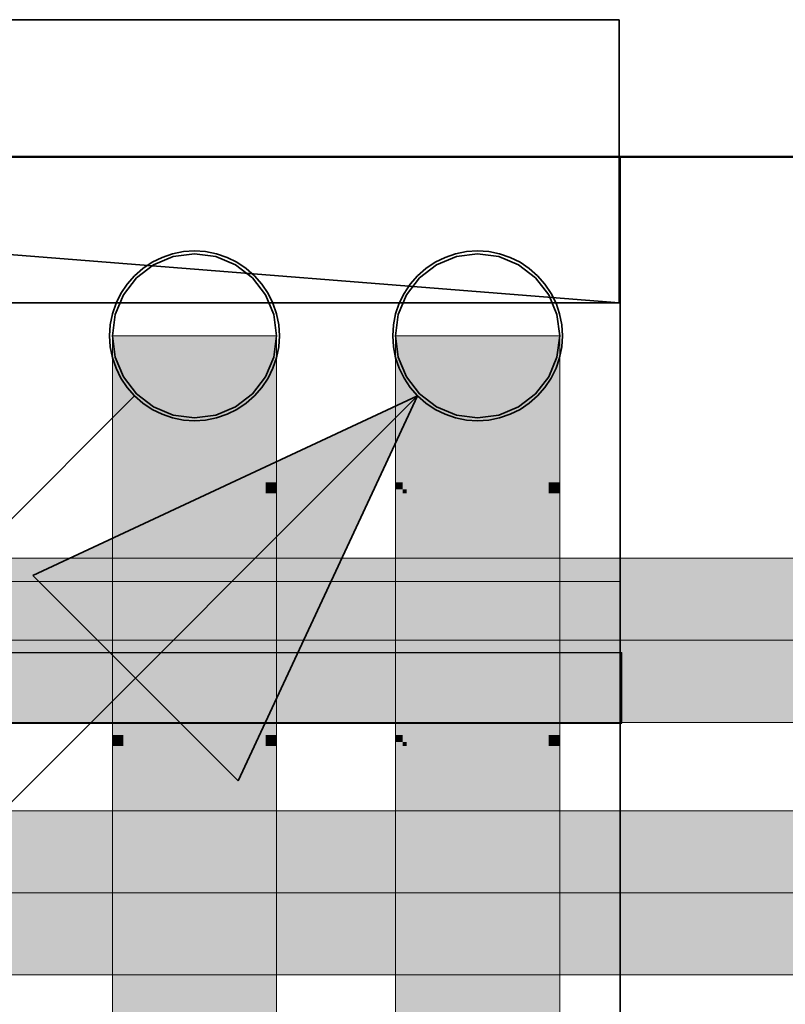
# Model space of a CAD drawing. Extents: x -223 to 557, y -138 to 606.
# Tile 120 of 256: x -33.56 to -28.15, y 136.58 to 143.54. Entities that reach past the tile are written whole.
import ezdxf

# ---------------------------------------------------------------- set-up
doc = ezdxf.new("R2010")
doc.units = 0
doc.layers.get('0').update_dxf_attribs({"lineweight": 35})
for name, color, linetype, lineweight in [('0-Shading', 7, 'Continuous', 35), ('5_EG-BESTAND', 7, 'Continuous', 25), ('5_EG-HLSE', 7, 'Continuous', 25), ('5_EG-NEU', 7, 'Continuous', 25)]:
    doc.layers.add(name, color=color, linetype=linetype, lineweight=lineweight)
for name, color, linetype, lineweight, true_color in [('A_Vorwand', 1, 'Continuous', 25, 0xff0000), ('A_Wandschlitz', 1, 'Continuous', 35, 0xff0000), ('H_Ruecklauf', 5, 'Continuous', 35, 0x0000ff), ('H_Ruecklauf_OG', 5, 'Continuous', 18, 0x0000ff), ('H_Vorlauf', 1, 'Continuous', 35, 0xff0000), ('H_Vorlauf_OG', 1, 'Continuous', 18, 0xff0000), ('X_Geometrie-A07ALDUN1N', 3, 'Continuous', 50, 0x00ff00)]:
    doc.layers.add(name, color=color, linetype=linetype, lineweight=lineweight, true_color=true_color)

# ---------------------------------------------------------------- blocks, each defined once
blk = doc.blocks.new('Shading-A07ALDT11N', base_point=(16.4127, 8.9635))
at = {"layer": '0-Shading', "color": 14, "true_color": 0xa00000}
for points in [[(-30.8513, 140.2692), (-30.9012, 140.2692), (-30.8513, 141.3038)], [(-30.9012, 140.2692), (-30.8513, 141.3038), (-30.9012, 141.3038)], [(-30.8235, 140.2193), (-30.8513, 140.2193), (-30.8235, 141.3038)], [(-30.8513, 140.2193), (-30.8235, 141.3038), (-30.8513, 141.3038)], [(-29.7412, 140.2692), (-29.8189, 140.2692), (-29.7412, 141.3038)], [(-29.8189, 140.2692), (-29.7412, 141.3038), (-29.8189, 141.3038)], [(-30.8513, 140.2193), (-30.9012, 140.2193), (-30.9012, 140.2692)], [(-30.8513, 140.2193), (-30.8513, 140.2692), (-30.9012, 140.2692)], [(-29.7412, 140.1915), (-29.8189, 140.1915), (-29.7412, 140.2692)], [(-29.8189, 140.1915), (-29.7412, 140.2692), (-29.8189, 140.2692)], [(-30.8513, 138.4854), (-30.9012, 138.4854), (-30.8513, 140.2193)], [(-30.9012, 138.4854), (-30.8513, 140.2193), (-30.9012, 140.2193)], [(-30.8235, 140.1915), (-30.8513, 140.1915), (-30.8513, 140.2193)], [(-30.8235, 140.1915), (-30.8235, 140.2193), (-30.8513, 140.2193)], [(-30.8235, 138.4355), (-30.8513, 138.4355), (-30.8235, 140.1915)], [(-30.8513, 138.4355), (-30.8235, 140.1915), (-30.8513, 140.1915)], [(-29.7412, 138.4854), (-29.8189, 138.4854), (-29.7412, 140.1915)], [(-29.8189, 138.4854), (-29.7412, 140.1915), (-29.8189, 140.1915)], [(-30.8513, 138.4355), (-30.9012, 138.4355), (-30.9012, 138.4854)], [(-30.8513, 138.4355), (-30.8513, 138.4854), (-30.9012, 138.4854)], [(-29.7412, 138.4077), (-29.8189, 138.4077), (-29.7412, 138.4854)], [(-29.8189, 138.4077), (-29.7412, 138.4854), (-29.8189, 138.4854)], [(-30.8513, 136.3035), (-30.9012, 136.3035), (-30.8513, 138.4355)], [(-30.9012, 136.3035), (-30.8513, 138.4355), (-30.9012, 138.4355)], [(-30.8235, 138.4077), (-30.8513, 138.4077), (-30.8513, 138.4355)], [(-30.8235, 138.4077), (-30.8235, 138.4355), (-30.8513, 138.4355)], [(-30.8235, 136.3313), (-30.8513, 136.3313), (-30.8235, 138.4077)], [(-30.8513, 136.3313), (-30.8235, 138.4077), (-30.8513, 138.4077)], [(-29.7412, 136.3313), (-29.8189, 136.3313), (-29.7412, 138.4077)], [(-29.8189, 136.3313), (-29.7412, 138.4077), (-29.8189, 138.4077)]]:
    blk.add_solid(points, dxfattribs=at)
at = {"layer": '0-Shading', "color": 12, "true_color": 0xd90000}
for points in [[(-30.6112, 140.1915), (-30.8235, 140.1915), (-30.6112, 141.3038)], [(-30.8235, 140.1915), (-30.6112, 141.3038), (-30.8235, 141.3038)], [(-29.8189, 140.1915), (-30.0312, 140.1915), (-29.8189, 141.3038)], [(-30.0312, 140.1915), (-29.8189, 141.3038), (-30.0312, 141.3038)], [(-30.6112, 140.1346), (-30.8235, 140.1346), (-30.8235, 140.1915)], [(-30.6112, 140.1346), (-30.6112, 140.1915), (-30.8235, 140.1915)], [(-30.6112, 138.4077), (-30.8235, 138.4077), (-30.6112, 140.1346)], [(-30.8235, 138.4077), (-30.6112, 140.1346), (-30.8235, 140.1346)], [(-29.8189, 140.1346), (-30.0312, 140.1346), (-29.8189, 140.1915)], [(-30.0312, 140.1346), (-29.8189, 140.1915), (-30.0312, 140.1915)], [(-29.8189, 138.4077), (-30.0312, 138.4077), (-29.8189, 140.1346)], [(-30.0312, 138.4077), (-29.8189, 140.1346), (-30.0312, 140.1346)], [(-30.6112, 138.3508), (-30.8235, 138.3508), (-30.8235, 138.4077)], [(-30.6112, 138.3508), (-30.6112, 138.4077), (-30.8235, 138.4077)], [(-29.8189, 138.3508), (-30.0312, 138.3508), (-29.8189, 138.4077)], [(-30.0312, 138.3508), (-29.8189, 138.4077), (-30.0312, 138.4077)], [(-30.6112, 136.3882), (-30.8235, 136.3882), (-30.6112, 138.3508)], [(-30.8235, 136.3882), (-30.6112, 138.3508), (-30.8235, 138.3508)], [(-29.8189, 136.3882), (-30.0312, 136.3882), (-29.8189, 138.3508)], [(-30.0312, 136.3882), (-29.8189, 138.3508), (-30.0312, 138.3508)]]:
    blk.add_solid(points, dxfattribs=at)
at = {"layer": '0-Shading', "color": 1, "true_color": 0xfa0000}
for points in [[(-30.3212, 140.1346), (-30.6112, 140.1346), (-30.3212, 141.3038)], [(-30.6112, 140.1346), (-30.3212, 141.3038), (-30.6112, 141.3038)], [(-30.0312, 140.1346), (-30.3212, 140.1346), (-30.0312, 141.3038)], [(-30.3212, 140.1346), (-30.0312, 141.3038), (-30.3212, 141.3038)], [(-30.3212, 140.1138), (-30.6112, 140.1138), (-30.6112, 140.1346)], [(-30.3212, 140.1138), (-30.3212, 140.1346), (-30.6112, 140.1346)], [(-30.0312, 140.1138), (-30.3212, 140.1138), (-30.0312, 140.1346)], [(-30.3212, 140.1138), (-30.0312, 140.1346), (-30.3212, 140.1346)], [(-30.3212, 138.3508), (-30.6112, 138.3508), (-30.3212, 140.1138)], [(-30.6112, 138.3508), (-30.3212, 140.1138), (-30.6112, 140.1138)], [(-30.0312, 138.3508), (-30.3212, 138.3508), (-30.0312, 140.1138)], [(-30.3212, 138.3508), (-30.0312, 140.1138), (-30.3212, 140.1138)], [(-30.3212, 138.33), (-30.6112, 138.33), (-30.6112, 138.3508)], [(-30.3212, 138.33), (-30.3212, 138.3508), (-30.6112, 138.3508)], [(-30.3212, 136.409), (-30.6112, 136.409), (-30.3212, 138.33)], [(-30.6112, 136.409), (-30.3212, 138.33), (-30.6112, 138.33)], [(-30.0312, 138.33), (-30.3212, 138.33), (-30.0312, 138.3508)], [(-30.3212, 138.33), (-30.0312, 138.3508), (-30.3212, 138.3508)], [(-30.0312, 136.409), (-30.3212, 136.409), (-30.0312, 138.33)], [(-30.3212, 136.409), (-30.0312, 138.33), (-30.3212, 138.33)]]:
    blk.add_solid(points, dxfattribs=at)
blk = doc.blocks.new('Shading-A07ALDT31N', base_point=(-18.54, 59.0494))
at = {"layer": '0-Shading', "color": 174, "true_color": 0x0000a0}
for points in [[(-32.8235, 138.4854), (-32.9012, 138.4854), (-32.8235, 141.3038)], [(-32.9012, 138.4854), (-32.8235, 141.3038), (-32.9012, 141.3038)], [(-31.7412, 140.2692), (-31.8189, 140.2692), (-31.7412, 141.3038)], [(-31.8189, 140.2692), (-31.7412, 141.3038), (-31.8189, 141.3038)], [(-31.7412, 140.1915), (-31.8189, 140.1915), (-31.7412, 140.2692)], [(-31.8189, 140.1915), (-31.7412, 140.2692), (-31.8189, 140.2692)], [(-31.7412, 138.4854), (-31.8189, 138.4854), (-31.7412, 140.1915)], [(-31.8189, 138.4854), (-31.7412, 140.1915), (-31.8189, 140.1915)], [(-32.8235, 138.4077), (-32.9012, 138.4077), (-32.9012, 138.4854)], [(-32.8235, 138.4077), (-32.8235, 138.4854), (-32.9012, 138.4854)], [(-31.7412, 138.4077), (-31.8189, 138.4077), (-31.7412, 138.4854)], [(-31.8189, 138.4077), (-31.7412, 138.4854), (-31.8189, 138.4854)], [(-32.8235, 134.8672), (-32.9012, 134.8672), (-32.8235, 138.4077)], [(-32.9012, 134.8672), (-32.8235, 138.4077), (-32.9012, 138.4077)], [(-31.7412, 136.3313), (-31.8189, 136.3313), (-31.7412, 138.4077)], [(-31.8189, 136.3313), (-31.7412, 138.4077), (-31.8189, 138.4077)]]:
    blk.add_solid(points, dxfattribs=at)
at = {"layer": '0-Shading', "color": 172, "true_color": 0x0000d9}
for points in [[(-32.6112, 140.1915), (-32.8235, 140.1915), (-32.6112, 141.3038)], [(-32.8235, 140.1915), (-32.6112, 141.3038), (-32.8235, 141.3038)], [(-31.8189, 140.1915), (-32.0312, 140.1915), (-31.8189, 141.3038)], [(-32.0312, 140.1915), (-31.8189, 141.3038), (-32.0312, 141.3038)], [(-32.6112, 140.1346), (-32.8235, 140.1346), (-32.8235, 140.1915)], [(-32.6112, 140.1346), (-32.6112, 140.1915), (-32.8235, 140.1915)], [(-32.6112, 138.4077), (-32.8235, 138.4077), (-32.6112, 140.1346)], [(-32.8235, 138.4077), (-32.6112, 140.1346), (-32.8235, 140.1346)], [(-31.8189, 140.1346), (-32.0312, 140.1346), (-31.8189, 140.1915)], [(-32.0312, 140.1346), (-31.8189, 140.1915), (-32.0312, 140.1915)], [(-31.8189, 138.4077), (-32.0312, 138.4077), (-31.8189, 140.1346)], [(-32.0312, 138.4077), (-31.8189, 140.1346), (-32.0312, 140.1346)], [(-32.6112, 138.3508), (-32.8235, 138.3508), (-32.8235, 138.4077)], [(-32.6112, 138.3508), (-32.6112, 138.4077), (-32.8235, 138.4077)], [(-31.8189, 138.3508), (-32.0312, 138.3508), (-31.8189, 138.4077)], [(-32.0312, 138.3508), (-31.8189, 138.4077), (-32.0312, 138.4077)], [(-32.6112, 136.3882), (-32.8235, 136.3882), (-32.6112, 138.3508)], [(-32.8235, 136.3882), (-32.6112, 138.3508), (-32.8235, 138.3508)], [(-31.8189, 136.3882), (-32.0312, 136.3882), (-31.8189, 138.3508)], [(-32.0312, 136.3882), (-31.8189, 138.3508), (-32.0312, 138.3508)]]:
    blk.add_solid(points, dxfattribs=at)
at = {"layer": '0-Shading', "color": 5, "true_color": 0x0000fa}
for points in [[(-32.3212, 140.1346), (-32.6112, 140.1346), (-32.3212, 141.3038)], [(-32.6112, 140.1346), (-32.3212, 141.3038), (-32.6112, 141.3038)], [(-32.0312, 140.1346), (-32.3212, 140.1346), (-32.0312, 141.3038)], [(-32.3212, 140.1346), (-32.0312, 141.3038), (-32.3212, 141.3038)], [(-32.3212, 140.1138), (-32.6112, 140.1138), (-32.6112, 140.1346)], [(-32.3212, 140.1138), (-32.3212, 140.1346), (-32.6112, 140.1346)], [(-32.0312, 140.1138), (-32.3212, 140.1138), (-32.0312, 140.1346)], [(-32.3212, 140.1138), (-32.0312, 140.1346), (-32.3212, 140.1346)], [(-32.3212, 138.3508), (-32.6112, 138.3508), (-32.3212, 140.1138)], [(-32.6112, 138.3508), (-32.3212, 140.1138), (-32.6112, 140.1138)], [(-32.0312, 138.3508), (-32.3212, 138.3508), (-32.0312, 140.1138)], [(-32.3212, 138.3508), (-32.0312, 140.1138), (-32.3212, 140.1138)], [(-32.3212, 138.33), (-32.6112, 138.33), (-32.6112, 138.3508)], [(-32.3212, 138.33), (-32.3212, 138.3508), (-32.6112, 138.3508)], [(-32.3212, 136.409), (-32.6112, 136.409), (-32.3212, 138.33)], [(-32.6112, 136.409), (-32.3212, 138.33), (-32.6112, 138.33)], [(-32.0312, 138.33), (-32.3212, 138.33), (-32.0312, 138.3508)], [(-32.3212, 138.33), (-32.0312, 138.3508), (-32.3212, 138.3508)], [(-32.0312, 136.409), (-32.3212, 136.409), (-32.0312, 138.33)], [(-32.3212, 136.409), (-32.0312, 138.33), (-32.3212, 138.33)]]:
    blk.add_solid(points, dxfattribs=at)
blk = doc.blocks.new('Shading-A07ALDT51N', base_point=(35.8339, 66.5226))
at = {"layer": '0-Shading', "color": 174, "true_color": 0x0000a0}
for points in [[(-35.82, 137.8718), (-3.0636, 137.8718), (-35.82, 137.9495)], [(-3.0636, 137.8718), (-35.82, 137.9495), (-3.7637, 137.9495)], [(-35.82, 136.7895), (-32.3653, 136.7895), (-35.82, 136.8672)], [(-32.3653, 136.7895), (-35.82, 136.8672), (-32.2876, 136.8672)], [(-32.3653, 136.7895), (-23.5495, 136.7895), (-32.2876, 136.8672)], [(-23.5495, 136.7895), (-32.2876, 136.8672), (-24.6318, 136.8672)]]:
    blk.add_solid(points, dxfattribs=at)
at = {"layer": '0-Shading', "color": 172, "true_color": 0x0000d9}
for points in [[(-35.82, 137.6595), (-18.3404, 137.6595), (-35.82, 137.8718)], [(-18.3404, 137.6595), (-35.82, 137.8718), (-18.2836, 137.8718)], [(-35.82, 136.8672), (-24.6318, 136.8672), (-35.82, 137.0795)], [(-24.6318, 136.8672), (-35.82, 137.0795), (-25.4241, 137.0795)]]:
    blk.add_solid(points, dxfattribs=at)
at = {"layer": '0-Shading', "color": 5, "true_color": 0x0000fa}
for points in [[(-35.82, 137.3695), (-20.0377, 137.3695), (-35.82, 137.6595)], [(-20.0377, 137.3695), (-35.82, 137.6595), (-19.96, 137.6595)], [(-35.82, 137.0795), (-25.4241, 137.0795), (-35.82, 137.3695)], [(-25.4241, 137.0795), (-35.82, 137.3695), (-25.7141, 137.3695)]]:
    blk.add_solid(points, dxfattribs=at)
blk = doc.blocks.new('Shading-A07ALDT71N', base_point=(38.4997, 56.1601))
at = {"layer": '0-Shading', "color": 14, "true_color": 0xa00000}
for points in [[(-33.701, 139.6556), (-32.2876, 139.6556), (-33.701, 139.7333)], [(-32.2876, 139.6556), (-33.701, 139.7333), (-32.3653, 139.7333)], [(-32.2876, 139.6556), (-3.0636, 139.6556), (-32.3653, 139.7333)], [(-3.0636, 139.6556), (-32.3653, 139.7333), (-3.7637, 139.7333)], [(-33.701, 138.5733), (-32.3653, 138.5733), (-33.701, 138.651)], [(-32.3653, 138.5733), (-33.701, 138.651), (-32.2876, 138.651)], [(-32.3653, 138.5733), (-31.1135, 138.5733), (-32.2876, 138.651)], [(-31.1135, 138.5733), (-32.2876, 138.651), (-30.8235, 138.651)], [(-31.1135, 138.5733), (-27.0217, 138.5733), (-30.8235, 138.651)], [(-27.0217, 138.5733), (-30.8235, 138.651), (-25.9394, 138.651)]]:
    blk.add_solid(points, dxfattribs=at)
at = {"layer": '0-Shading', "color": 12, "true_color": 0xd90000}
for points in [[(-33.701, 139.4433), (-32.2307, 139.4433), (-33.701, 139.6556)], [(-32.2307, 139.4433), (-33.701, 139.6556), (-32.2876, 139.6556)], [(-32.2307, 139.4433), (-30.6112, 139.4433), (-32.2876, 139.6556)], [(-30.6112, 139.4433), (-32.2876, 139.6556), (-30.8235, 139.6556)], [(-30.6112, 139.4433), (-2.5511, 139.4433), (-30.8235, 139.6556)], [(-2.5511, 139.4433), (-30.8235, 139.6556), (-3.0636, 139.6556)], [(-33.701, 138.651), (-32.2876, 138.651), (-33.701, 138.8633)], [(-32.2876, 138.651), (-33.701, 138.8633), (-32.2307, 138.8633)], [(-32.2876, 138.651), (-30.8235, 138.651), (-32.2307, 138.8633)], [(-30.8235, 138.651), (-32.2307, 138.8633), (-30.6112, 138.8633)], [(-30.8235, 138.651), (-25.9394, 138.651), (-30.6112, 138.8633)], [(-25.9394, 138.651), (-30.6112, 138.8633), (-25.1471, 138.8633)]]:
    blk.add_solid(points, dxfattribs=at)
at = {"layer": '0-Shading', "color": 1, "true_color": 0xfa0000}
for points in [[(-33.701, 139.1533), (-32.2099, 139.1533), (-33.701, 139.4433)], [(-32.2099, 139.1533), (-33.701, 139.4433), (-32.2307, 139.4433)], [(-32.2099, 139.1533), (-30.5335, 139.1533), (-32.2307, 139.4433)], [(-30.5335, 139.1533), (-32.2307, 139.4433), (-30.6112, 139.4433)], [(-30.5335, 139.1533), (-24.8571, 139.1533), (-30.6112, 139.4433)], [(-24.8571, 139.1533), (-30.6112, 139.4433), (-25.1471, 139.4433)], [(-33.701, 138.8633), (-32.2307, 138.8633), (-33.701, 139.1533)], [(-32.2307, 138.8633), (-33.701, 139.1533), (-32.2099, 139.1533)], [(-32.2307, 138.8633), (-30.6112, 138.8633), (-32.2099, 139.1533)], [(-30.6112, 138.8633), (-32.2099, 139.1533), (-30.5335, 139.1533)], [(-30.6112, 138.8633), (-25.1471, 138.8633), (-30.5335, 139.1533)], [(-25.1471, 138.8633), (-30.5335, 139.1533), (-24.8571, 139.1533)]]:
    blk.add_solid(points, dxfattribs=at)
blk = doc.blocks.new('Referenz-A07ALDUO1N', base_point=(-167.6747, -99.33))
at = {"layer": '5_EG-BESTAND', "color": 0, "lineweight": 35}
blk.add_line((-24.3232, 142.5682), (-58.7882, 142.5682), dxfattribs=at)
at = {"layer": '5_EG-HLSE', "color": 0, "lineweight": 13}
for p, q in [((-29.3134, 139.5682), (-33.3734, 139.5682)), ((-29.3134, 121.5682), (-29.3134, 139.5682))]:
    blk.add_line(p, q, dxfattribs=at)
at = {"layer": '5_EG-NEU', "color": 0, "lineweight": 35}
blk.add_line((-29.3134, 142.5682), (-29.3134, 118.9194), dxfattribs=at)
at = {"layer": '5_EG-NEU', "color": 0, "lineweight": 13}
blk.add_line((-29.3134, 139.5682), (-54.5672, 139.5682), dxfattribs=at)
at = {"layer": 'X_Geometrie-A07ALDUN1N', "color": 0, "linetype": 'Continuous', "ltscale": 0.5}
blk.add_line((-85.4263, 142.5682), (11.6736, 142.5682), dxfattribs=at)
blk = doc.blocks.new('Rohr - 1703-A07ALE1C1N', base_point=(-36.69, 53.2901))
at = {"color": 0, "linetype": 'ByBlock', "lineweight": -2, "ltscale": 0.18}
blk.add_line((-36.69, 137.3695), (36.3362, 137.3695), dxfattribs=at)
blk = doc.blocks.new('Rohr - 1703-A07ALE1I1N', base_point=(-34.571, 55.2901))
at = {"color": 0, "linetype": 'ByBlock', "lineweight": -2, "ltscale": 0.18}
blk.add_line((-34.571, 139.1533), (38.7897, 139.1533), dxfattribs=at)
blk = doc.blocks.new('Steigleitung Heizung-A07ALE2S1N', base_point=(-40.8052, 132.8198))
at = {"color": 0, "lineweight": -2}
for p, q in [((-32.4765, 141.8833), (-32.5508, 141.8581)), ((-32.3995, 141.8987), (-32.4765, 141.8833)), ((-32.3212, 141.9038), (-32.3995, 141.8987)), ((-32.2429, 141.8987), (-32.3212, 141.9038)), ((-32.1659, 141.8833), (-32.2429, 141.8987)), ((-32.0916, 141.8581), (-32.1659, 141.8833)), ((-32.6212, 141.8234), (-32.6865, 141.7798)), ((-32.5508, 141.8581), (-32.6212, 141.8234)), ((-32.0212, 141.8234), (-32.0916, 141.8581)), ((-31.956, 141.7798), (-32.0212, 141.8234)), ((-32.7455, 141.7281), (-32.7972, 141.669)), ((-32.6865, 141.7798), (-32.7455, 141.7281)), ((-31.897, 141.7281), (-31.956, 141.7798)), ((-31.8452, 141.669), (-31.897, 141.7281)), ((-32.7972, 141.669), (-32.8408, 141.6038)), ((-31.8016, 141.6038), (-31.8452, 141.669)), ((-32.8408, 141.6038), (-32.8756, 141.5334)), ((-31.7669, 141.5334), (-31.8016, 141.6038)), ((-32.8756, 141.5334), (-32.9008, 141.4591)), ((-31.7417, 141.4591), (-31.7669, 141.5334)), ((-32.9008, 141.4591), (-32.9161, 141.3821)), ((-31.7264, 141.3821), (-31.7417, 141.4591)), ((-32.9161, 141.3821), (-32.9212, 141.3038)), ((-31.7212, 141.3038), (-31.7264, 141.3821)), ((-32.9212, 141.3038), (-32.9161, 141.2255)), ((-31.7264, 141.2255), (-31.7212, 141.3038)), ((-32.9161, 141.2255), (-32.9008, 141.1485)), ((-31.7417, 141.1485), (-31.7264, 141.2255)), ((-32.9008, 141.1485), (-32.8756, 141.0742)), ((-31.7669, 141.0742), (-31.7417, 141.1485)), ((-32.8756, 141.0742), (-32.8408, 141.0038)), ((-31.8016, 141.0038), (-31.7669, 141.0742)), ((-32.8408, 141.0038), (-32.7972, 140.9385)), ((-31.8452, 140.9385), (-31.8016, 141.0038)), ((-32.7972, 140.9385), (-32.7455, 140.8795)), ((-31.897, 140.8795), (-31.8452, 140.9385)), ((-32.7454, 140.8796), (-40.8052, 132.8198)), ((-32.7455, 140.8795), (-32.6865, 140.8278)), ((-32.6865, 140.8278), (-32.6212, 140.7842)), ((-32.0212, 140.7842), (-31.956, 140.8278)), ((-31.956, 140.8278), (-31.897, 140.8795)), ((-32.6212, 140.7842), (-32.5508, 140.7495)), ((-32.0916, 140.7495), (-32.0212, 140.7842)), ((-32.5508, 140.7495), (-32.4765, 140.7242)), ((-32.4765, 140.7242), (-32.3995, 140.7089)), ((-32.3995, 140.7089), (-32.3212, 140.7038)), ((-32.3212, 140.7038), (-32.2429, 140.7089)), ((-32.2429, 140.7089), (-32.1659, 140.7242)), ((-32.1659, 140.7242), (-32.0916, 140.7495))]:
    blk.add_line(p, q, dxfattribs=at)
blk = doc.blocks.new('Steigleitung Heizung-A07ALE2U1N', base_point=(-38.8052, 132.8198))
at = {"color": 0, "lineweight": -2}
for p, q in [((-30.4765, 141.8833), (-30.5508, 141.8581)), ((-30.3995, 141.8987), (-30.4765, 141.8833)), ((-30.3212, 141.9038), (-30.3995, 141.8987)), ((-30.2429, 141.8987), (-30.3212, 141.9038)), ((-30.1659, 141.8833), (-30.2429, 141.8987)), ((-30.0916, 141.8581), (-30.1659, 141.8833)), ((-30.6212, 141.8234), (-30.6865, 141.7798)), ((-30.5508, 141.8581), (-30.6212, 141.8234)), ((-30.0212, 141.8234), (-30.0916, 141.8581)), ((-29.956, 141.7798), (-30.0212, 141.8234)), ((-30.7455, 141.7281), (-30.7972, 141.669)), ((-30.6865, 141.7798), (-30.7455, 141.7281)), ((-29.897, 141.7281), (-29.956, 141.7798)), ((-29.8452, 141.669), (-29.897, 141.7281)), ((-30.7972, 141.669), (-30.8408, 141.6038)), ((-29.8016, 141.6038), (-29.8452, 141.669)), ((-30.8408, 141.6038), (-30.8756, 141.5334)), ((-29.7669, 141.5334), (-29.8016, 141.6038)), ((-30.8756, 141.5334), (-30.9008, 141.4591)), ((-29.7417, 141.4591), (-29.7669, 141.5334)), ((-30.9008, 141.4591), (-30.9161, 141.3821)), ((-29.7264, 141.3821), (-29.7417, 141.4591)), ((-30.9161, 141.3821), (-30.9212, 141.3038)), ((-29.7212, 141.3038), (-29.7264, 141.3821)), ((-30.9212, 141.3038), (-30.9161, 141.2255)), ((-29.7264, 141.2255), (-29.7212, 141.3038)), ((-30.9161, 141.2255), (-30.9008, 141.1485)), ((-29.7417, 141.1485), (-29.7264, 141.2255)), ((-30.9008, 141.1485), (-30.8756, 141.0742)), ((-29.7669, 141.0742), (-29.7417, 141.1485)), ((-30.8756, 141.0742), (-30.8408, 141.0038)), ((-29.8016, 141.0038), (-29.7669, 141.0742)), ((-30.8408, 141.0038), (-30.7972, 140.9385)), ((-29.8452, 140.9385), (-29.8016, 141.0038)), ((-30.7972, 140.9385), (-30.7455, 140.8795)), ((-29.897, 140.8795), (-29.8452, 140.9385)), ((-30.7454, 140.8796), (-38.8052, 132.8198)), ((-33.4643, 139.6117), (-30.7454, 140.8796)), ((-32.0133, 138.1607), (-30.7454, 140.8796)), ((-30.7455, 140.8795), (-30.6865, 140.8278)), ((-30.6865, 140.8278), (-30.6212, 140.7842)), ((-30.0212, 140.7842), (-29.956, 140.8278)), ((-29.956, 140.8278), (-29.897, 140.8795)), ((-30.6212, 140.7842), (-30.5508, 140.7495)), ((-30.0916, 140.7495), (-30.0212, 140.7842)), ((-30.5508, 140.7495), (-30.4765, 140.7242)), ((-30.4765, 140.7242), (-30.3995, 140.7089)), ((-30.3995, 140.7089), (-30.3212, 140.7038)), ((-30.3212, 140.7038), (-30.2429, 140.7089)), ((-30.2429, 140.7089), (-30.1659, 140.7242)), ((-30.1659, 140.7242), (-30.0916, 140.7495)), ((-32.0133, 138.1607), (-33.4643, 139.6117))]:
    blk.add_line(p, q, dxfattribs=at)
for points in [[(-31.3366, 139.6117), (-33.4643, 139.6117), (-30.7454, 140.8796)], [(-32.0133, 138.1607), (-31.3366, 139.6117), (-33.4643, 139.6117)]]:
    blk.add_solid(points, dxfattribs=at)
blk = doc.blocks.new('Vorwand-A07ALE3K1N', base_point=(-54.5483, 138.5682))
at = {"color": 0, "linetype": 'ByBlock', "lineweight": -2, "ltscale": 0.25}
for p, q in [((-54.5483, 139.0682), (-29.3021, 139.0682)), ((-29.3021, 138.5682), (-29.3021, 139.0682)), ((-54.5483, 138.5682), (-29.3021, 138.5682))]:
    blk.add_line(p, q, dxfattribs=at)
blk = doc.blocks.new('Wandschlitz-A07ALE441N', base_point=(-54.5612, 141.5366))
at = {"color": 0, "linetype": 'ByBlock', "lineweight": -2, "ltscale": 0.35}
for p, q in [((-54.5612, 143.5366), (-29.3212, 141.5366)), ((-29.3212, 143.5366), (-54.5612, 143.5366)), ((-29.3212, 141.5366), (-29.3212, 143.5366)), ((-54.5612, 141.5366), (-29.3212, 141.5366))]:
    blk.add_line(p, q, dxfattribs=at)
blk = doc.blocks.new('Geometrie-A07ALE461N', base_point=(-37.27, 52.7101))
at = {"layer": 'H_Ruecklauf_OG'}
for p, q in [((35.4662, 137.9495), (-35.82, 137.9495)), ((-35.82, 136.7895), (35.4662, 136.7895))]:
    blk.add_line(p, q, dxfattribs=at)
blk = doc.blocks.new('Geometrie-A07ALE481N', base_point=(-35.151, 54.7101))
at = {"layer": 'H_Vorlauf_OG'}
for p, q in [((37.9197, 139.7333), (-33.701, 139.7333)), ((-33.701, 138.5733), (37.9197, 138.5733))]:
    blk.add_line(p, q, dxfattribs=at)
blk = doc.blocks.new('Geometrie-A07ALE4S1N', base_point=(-44.2033, 3.1729))
at = {"layer": 'H_Vorlauf', "lineweight": -2}
for p, q in [((-30.3212, 141.8838), (-30.4713, 141.864)), ((-30.1711, 141.864), (-30.3212, 141.8838)), ((-30.6112, 141.8061), (-30.7313, 141.7139)), ((-30.4713, 141.864), (-30.6112, 141.8061)), ((-30.0312, 141.8061), (-30.1711, 141.864)), ((-29.9111, 141.7139), (-30.0312, 141.8061)), ((-30.7313, 141.7139), (-30.8235, 141.5938)), ((-29.8189, 141.5938), (-29.9111, 141.7139)), ((-30.8235, 141.5938), (-30.8815, 141.4539)), ((-29.761, 141.4539), (-29.8189, 141.5938)), ((-30.8815, 141.4539), (-30.9012, 141.3038)), ((-29.7412, 141.3038), (-29.761, 141.4539)), ((-30.9012, 141.3038), (-30.8815, 141.1537)), ((-29.761, 141.1537), (-29.7412, 141.3038)), ((-30.8815, 141.1537), (-30.8235, 141.0138)), ((-29.8189, 141.0138), (-29.761, 141.1537)), ((-30.8235, 141.0138), (-30.7313, 140.8937)), ((-29.9111, 140.8937), (-29.8189, 141.0138)), ((-30.7313, 140.8937), (-30.6112, 140.8015)), ((-30.0312, 140.8015), (-29.9111, 140.8937)), ((-30.6112, 140.8015), (-30.4713, 140.7436)), ((-30.1711, 140.7436), (-30.0312, 140.8015)), ((-30.4713, 140.7436), (-30.3212, 140.7238)), ((-30.3212, 140.7238), (-30.1711, 140.7436))]:
    blk.add_line(p, q, dxfattribs=at)
at = {"layer": 'H_Vorlauf_OG'}
for p, q in [((-30.9012, 141.3038), (-30.9012, 134.5389)), ((-30.5615, 141.3038), (-30.9012, 141.3038)), ((-30.081, 141.3038), (-30.5615, 141.3038)), ((-29.7412, 141.3038), (-30.081, 141.3038)), ((-29.7412, 134.5389), (-29.7412, 141.3038))]:
    blk.add_line(p, q, dxfattribs=at)
blk = doc.blocks.new('Geometrie-A07ALE4U1N', base_point=(-32.9012, 3.1729))
at = {"layer": 'H_Ruecklauf', "lineweight": -2}
for p, q in [((-32.3212, 141.8838), (-32.4713, 141.864)), ((-32.1711, 141.864), (-32.3212, 141.8838)), ((-32.6112, 141.8061), (-32.7313, 141.7139)), ((-32.4713, 141.864), (-32.6112, 141.8061)), ((-32.0312, 141.8061), (-32.1711, 141.864)), ((-31.9111, 141.7139), (-32.0312, 141.8061)), ((-32.7313, 141.7139), (-32.8235, 141.5938)), ((-31.8189, 141.5938), (-31.9111, 141.7139)), ((-32.8235, 141.5938), (-32.8815, 141.4539)), ((-31.761, 141.4539), (-31.8189, 141.5938)), ((-32.8815, 141.4539), (-32.9012, 141.3038)), ((-31.7412, 141.3038), (-31.761, 141.4539)), ((-32.9012, 141.3038), (-32.8815, 141.1537)), ((-31.761, 141.1537), (-31.7412, 141.3038)), ((-32.8815, 141.1537), (-32.8235, 141.0138)), ((-31.8189, 141.0138), (-31.761, 141.1537)), ((-32.8235, 141.0138), (-32.7313, 140.8937)), ((-31.9111, 140.8937), (-31.8189, 141.0138)), ((-32.7313, 140.8937), (-32.6112, 140.8015)), ((-32.0312, 140.8015), (-31.9111, 140.8937)), ((-32.6112, 140.8015), (-32.4713, 140.7436)), ((-32.1711, 140.7436), (-32.0312, 140.8015)), ((-32.4713, 140.7436), (-32.3212, 140.7238)), ((-32.3212, 140.7238), (-32.1711, 140.7436))]:
    blk.add_line(p, q, dxfattribs=at)
at = {"layer": 'H_Ruecklauf_OG'}
for p, q in [((-32.9012, 141.3038), (-32.9012, 132.7435)), ((-32.5615, 141.3038), (-32.9012, 141.3038)), ((-32.081, 141.3038), (-32.5615, 141.3038)), ((-31.7412, 141.3038), (-32.081, 141.3038)), ((-31.7412, 132.7435), (-31.7412, 141.3038))]:
    blk.add_line(p, q, dxfattribs=at)

msp = doc.modelspace()

# ---------------------------------------------------------------- block references
at = {"color": 251, "lineweight": 25, "ltscale": 0.25, "true_color": 0x585858}
msp.add_blockref('Referenz-A07ALDUO1N', (-167.6747, -99.33), dxfattribs=at)
at = {"linetype": 'Continuous', "ltscale": 0.35}
for name, p in [('Geometrie-A07ALE4S1N', (-44.2033, 3.1729)), ('Geometrie-A07ALE4U1N', (-32.9012, 3.1729)), ('Geometrie-A07ALE461N', (-37.27, 52.7101)), ('Geometrie-A07ALE481N', (-35.151, 54.7101))]:
    msp.add_blockref(name, p, dxfattribs=at)
for name, p in [('Shading-A07ALDT11N', (16.4127, 8.9635)), ('Shading-A07ALDT51N', (35.8339, 66.5226)), ('Shading-A07ALDT71N', (38.4997, 56.1601)), ('Shading-A07ALDT31N', (-18.54, 59.0494))]:
    msp.add_blockref(name, p)
at = {"layer": 'A_Vorwand', "ltscale": 0.25}
msp.add_blockref('Vorwand-A07ALE3K1N', (-54.5483, 138.5682), dxfattribs=at)
at = {"layer": 'A_Wandschlitz', "ltscale": 0.35}
msp.add_blockref('Wandschlitz-A07ALE441N', (-54.5612, 141.5366), dxfattribs=at)
at = {"layer": 'H_Ruecklauf', "ltscale": 0.35}
msp.add_blockref('Steigleitung Heizung-A07ALE2S1N', (-40.8052, 132.8198), dxfattribs=at)
at = {"layer": 'H_Ruecklauf_OG', "ltscale": 0.18}
msp.add_blockref('Rohr - 1703-A07ALE1C1N', (-36.69, 53.2901), dxfattribs=at)
at = {"layer": 'H_Vorlauf', "ltscale": 0.35}
msp.add_blockref('Steigleitung Heizung-A07ALE2U1N', (-38.8052, 132.8198), dxfattribs=at)
at = {"layer": 'H_Vorlauf_OG', "ltscale": 0.18}
msp.add_blockref('Rohr - 1703-A07ALE1I1N', (-34.571, 55.2901), dxfattribs=at)

doc.saveas('drawing.dxf')
